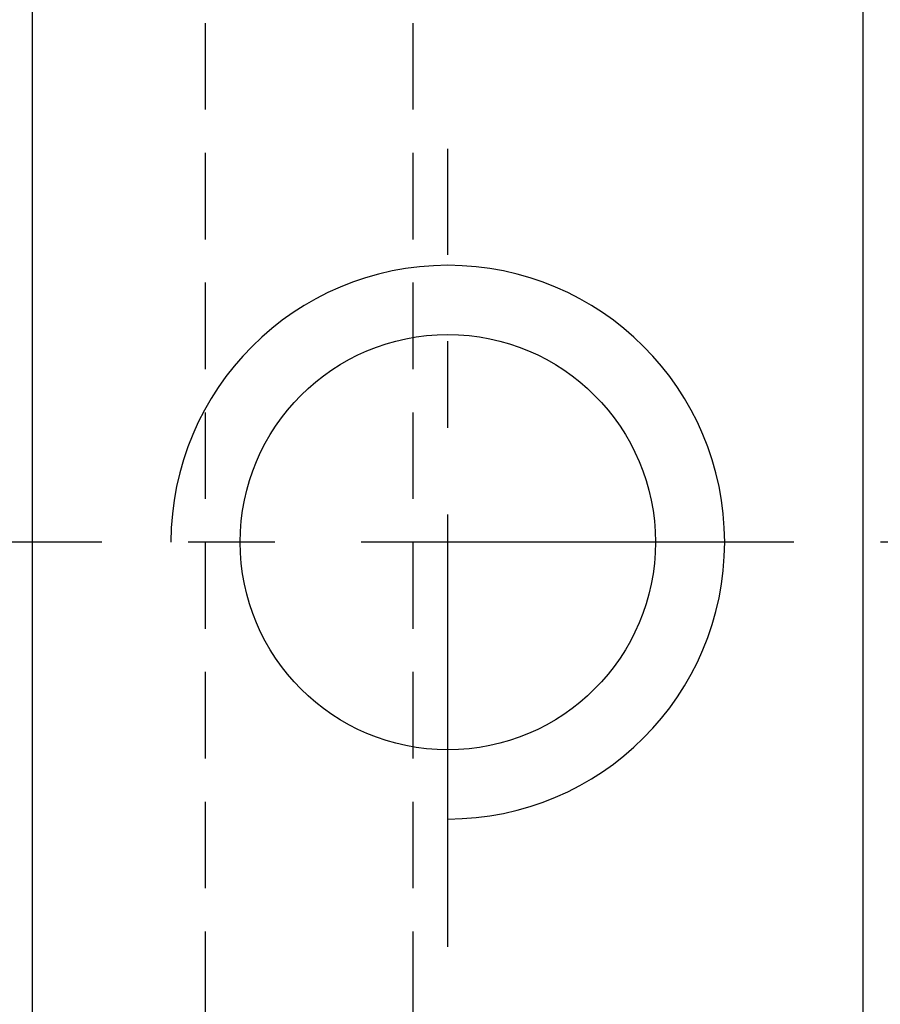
# Model space of a CAD drawing. Extents: x 607 to 844, y 21 to 162.
# Tile 4 of 54: x 745 to 757, y 96 to 111. Entities that reach past the tile are written whole.
import ezdxf

# ---------------------------------------------------------------- set-up
doc = ezdxf.new("R2010")
doc.units = 0
doc.header["$MEASUREMENT"] = 0
doc.linetypes.add('CENTER', pattern=[2, 1.25, -0.25, 0.25, -0.25])
doc.linetypes.add('HIDDEN', pattern=[0.375, 0.25, -0.125])
for name, color, linetype in [('CEN', 1, 'CENTER'), ('DIM', 4, 'CONTINUOUS'), ('HID', 2, 'HIDDEN'), ('OUT', 3, 'CONTINUOUS')]:
    doc.layers.add(name, color=color, linetype=linetype)
doc.styles.add('CHN', font='SIMPLEX.shx', dxfattribs={"width": 0.7, "bigfont": 'CHINESET.shx'})
doc.dimstyles.get("Standard").update_dxf_attribs({"dimscale": 0, "dimtxt": 4, "dimasz": 3, "dimexe": 1, "dimexo": 0.5, "dimgap": 1, "dimtad": 1, "dimdsep": 46, "dimtxsty": 'CHN', "dimcen": 0.09, "dimclrd": 256, "dimclre": 256, "dimclrt": 256, "dimadec": 0, "dimazin": 0, "dimtp": 1, "dimtm": 1, "dimtfac": 0.6, "dimtix": 1, "dimtmove": 2, "dimatfit": 3, "dimfxl": 1, "dimtvp": 0.85, "dimtolj": 1, "dimarcsym": 0})

# ---------------------------------------------------------------- blocks, each defined once
blk = doc.blocks.new('*D17')
at = {"layer": 'DIM', "color": 0, "lineweight": -2, "transparency": 16777216}
for p, q in [((745.33, 139.047), (733.78, 139.047)), ((734.78, 70.047), (734.78, 136.047)), ((745.33, 67.047), (733.78, 67.047))]:
    blk.add_line(p, q, dxfattribs=at)
at = {"layer": 'DIM', "color": 0, "transparency": 16777216}
for points in [[(734.28, 136.047), (735.28, 136.047), (734.78, 139.047)], [(734.28, 70.047), (735.28, 70.047), (734.78, 67.047)]]:
    blk.add_solid(points, dxfattribs=at)
at = {"layer": 'DIM', "color": 0, "transparency": 16777216, "insert": (732.33, 103.047), "char_height": 3.5, "attachment_point": 5, "rotation": 90, "style": 'CHN'}
blk.add_mtext('\\A1;%%C72', dxfattribs=at)

msp = doc.modelspace()

# ---------------------------------------------------------------- linework, layer by layer
at = {"layer": 'CEN', "color": 7, "ltscale": 5}
for p, q in [((750.83, 97.199), (750.83, 108.732)), ((835.83, 103.047), (740.419, 103.047))]:
    msp.add_line(p, q, dxfattribs=at)
at = {"layer": 'DIM', "color": 7, "ltscale": 5}
msp.add_arc((750.83, 103.047), 4, 270, 180, dxfattribs=at)
at = {"layer": 'HID', "color": 7, "ltscale": 5}
for p, q in [((747.33, 83.047), (747.33, 123.047)), ((750.33, 83.047), (750.33, 123.047))]:
    msp.add_line(p, q, dxfattribs=at)
at = {"layer": 'OUT', "color": 7, "ltscale": 5}
for p, q in [((744.83, 68.047), (744.83, 138.047)), ((756.83, 68.047), (756.83, 138.047))]:
    msp.add_line(p, q, dxfattribs=at)
msp.add_circle((750.83, 103.047), 3, dxfattribs=at)

# ---------------------------------------------------------------- dimensions: what is measured, and where the dimension line sits
at = {"layer": 'DIM', "color": 7}
dim = msp.add_linear_dim(base=(734.78, 139.047), p1=(745.83, 67.047), p2=(745.83, 139.047), angle=90, text='%%C<>', dimstyle='STANDARD', override={"dimscale": 1, "dimtxt": 3.5, "dimgap": 0.7, "dimclrd": 0, "dimclre": 0, "dimclrt": 0, "dimtofl": 0}, dxfattribs=at)
dim.commit()
dim.dimension.update_dxf_attribs({"geometry": '*D17', "text_midpoint": (732.33, 103.047)})

doc.saveas('drawing.dxf')
